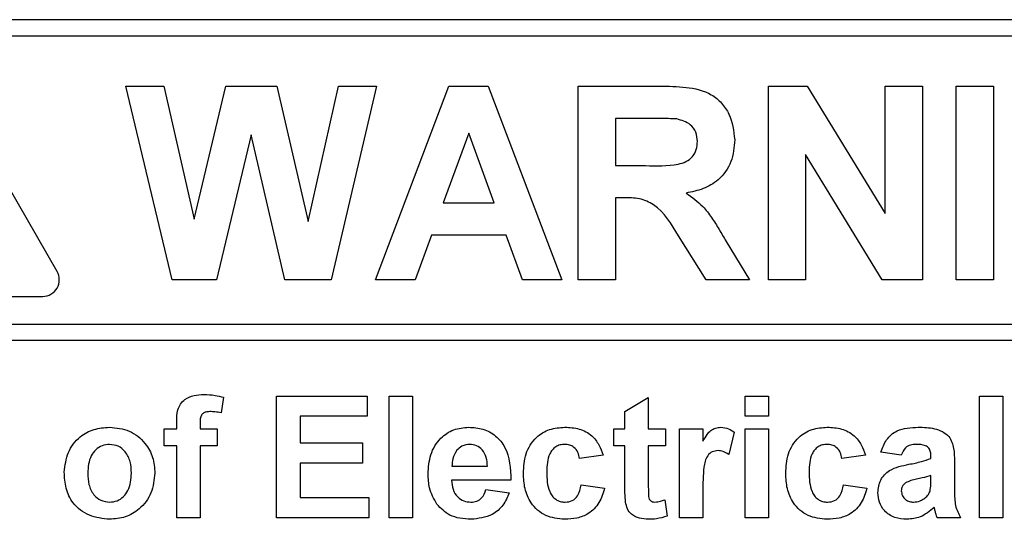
# Paper-space layout 'Blatt3' of a CAD drawing. Header units: millimetres. Extents: x 5 to 418, y 2 to 292.
# Tile 22 of 54: x 78.69 to 84.62, y 196.21 to 199.22. Entities that reach past the tile are written whole.
import ezdxf

# ---------------------------------------------------------------- set-up
doc = ezdxf.new("R2010")
doc.units = ezdxf.units.MM

psp = doc.layouts.new('Blatt3')

# ---------------------------------------------------------------- linework, layer by layer
at = {"color": 7, "linetype": 'Continuous', "lineweight": 25}
for p, q in [((88.4997, 199.2159), (71.833, 199.2159)), ((88.4997, 199.1159), (76.0997, 199.1159)), ((78.9196, 197.6992), (78.2529, 198.8539)), ((79.6123, 197.6492), (79.333, 198.8159)), ((79.333, 198.8159), (79.563, 198.8159)), ((79.563, 198.8159), (79.7443, 198.0145)), ((79.7443, 198.0145), (79.9362, 198.8159)), ((79.9362, 198.8159), (80.2423, 198.8159)), ((80.2423, 198.8159), (80.4323, 198.0009)), ((80.4323, 198.0009), (80.6132, 198.8159)), ((80.8437, 198.8159), (80.5695, 197.6492)), ((80.6132, 198.8159), (80.8437, 198.8159)), ((80.8371, 197.6492), (81.2781, 198.8159)), ((81.2781, 198.8159), (81.5158, 198.8159)), ((81.5158, 198.8159), (81.9589, 197.6492)), ((82.057, 198.8159), (82.5466, 198.8159)), ((82.057, 197.6492), (82.057, 198.8159)), ((83.2021, 197.6492), (83.2021, 198.8159)), ((83.2021, 198.8159), (83.4365, 198.8159)), ((83.4365, 198.8159), (83.9051, 198.0493)), ((83.9051, 198.0493), (83.9051, 198.8159)), ((83.9051, 198.8159), (84.1295, 198.8159)), ((84.1295, 198.8159), (84.1295, 197.6492)), ((84.3323, 197.6492), (84.3323, 198.8159)), ((84.3323, 198.8159), (84.5567, 198.8159)), ((84.5567, 198.8159), (84.5567, 197.6492)), ((82.2814, 198.6214), (82.2814, 198.3372)), ((82.4721, 198.6214), (82.2814, 198.6214)), ((81.398, 198.5317), (81.2451, 198.1129)), ((81.5513, 198.1129), (81.398, 198.5317)), ((80.0883, 198.5214), (79.8796, 197.6492)), ((80.2917, 197.6492), (80.0883, 198.5214)), ((83.8881, 197.6492), (83.4265, 198.4041)), ((83.4265, 198.4041), (83.4265, 197.6492)), ((82.2814, 198.3372), (82.462, 198.3372)), ((81.2451, 198.1129), (81.5513, 198.1129)), ((82.2814, 198.1428), (82.2814, 197.6492)), ((82.3316, 198.1428), (82.2814, 198.1428)), ((81.1748, 197.9184), (81.0764, 197.6492)), ((81.6226, 197.9184), (81.1748, 197.9184)), ((81.721, 197.6492), (81.6226, 197.9184)), ((82.8268, 197.6492), (82.6609, 197.914)), ((82.9477, 197.8801), (83.0891, 197.6492)), ((79.8796, 197.6492), (79.6123, 197.6492)), ((80.5695, 197.6492), (80.2917, 197.6492)), ((81.0764, 197.6492), (80.8371, 197.6492)), ((81.9589, 197.6492), (81.721, 197.6492)), ((82.2814, 197.6492), (82.057, 197.6492)), ((83.0891, 197.6492), (82.8268, 197.6492)), ((83.4265, 197.6492), (83.2021, 197.6492)), ((84.1295, 197.6492), (83.8881, 197.6492)), ((84.5567, 197.6492), (84.3323, 197.6492)), ((77.4997, 197.5492), (78.833, 197.5492)), ((76.0997, 197.3827), (88.733, 197.3827)), ((88.733, 197.2827), (76.0997, 197.2827)), ((79.9219, 196.9414), (79.9078, 196.8473)), ((80.2415, 196.2159), (80.2415, 196.9492)), ((80.2415, 196.9492), (80.7868, 196.9492)), ((80.7868, 196.9492), (80.7868, 196.827)), ((80.9185, 196.2159), (80.9185, 196.9492)), ((80.9185, 196.9492), (81.0595, 196.9492)), ((81.0595, 196.9492), (81.0595, 196.2159)), ((82.3381, 196.8552), (82.4791, 196.9398)), ((82.4791, 196.9398), (82.4791, 196.7518)), ((83.062, 196.827), (83.062, 196.9492)), ((83.062, 196.9492), (83.2031, 196.9492)), ((83.2031, 196.9492), (83.2031, 196.827)), ((84.4723, 196.2159), (84.4723, 196.9492)), ((84.4723, 196.9492), (84.6133, 196.9492)), ((84.6133, 196.9492), (84.6133, 196.2159)), ((80.7868, 196.827), (80.3826, 196.827)), ((80.3826, 196.827), (80.3826, 196.6671)), ((82.3381, 196.7518), (82.3381, 196.8552)), ((83.2031, 196.827), (83.062, 196.827)), ((79.5646, 196.7518), (79.6398, 196.7518)), ((79.5646, 196.6483), (79.5646, 196.7518)), ((79.6398, 196.7518), (79.6398, 196.7904)), ((79.7808, 196.7882), (79.7808, 196.7518)), ((79.7808, 196.7518), (79.8843, 196.7518)), ((79.8843, 196.7518), (79.8843, 196.6483)), ((82.2723, 196.6483), (82.2723, 196.7518)), ((82.2723, 196.7518), (82.3381, 196.7518)), ((82.4791, 196.7518), (82.5826, 196.7518)), ((82.5826, 196.7518), (82.5826, 196.6483)), ((82.6672, 196.2159), (82.6672, 196.7518)), ((82.6672, 196.7518), (82.8082, 196.7518)), ((82.8082, 196.7518), (82.8082, 196.677)), ((83.062, 196.2159), (83.062, 196.7518)), ((83.062, 196.7518), (83.2031, 196.7518)), ((83.2031, 196.7518), (83.2031, 196.2159)), ((82.9962, 196.7315), (82.9633, 196.5974)), ((79.6398, 196.6483), (79.5646, 196.6483)), ((79.6398, 196.2159), (79.6398, 196.6483)), ((79.8843, 196.6483), (79.7808, 196.6483)), ((79.7808, 196.6483), (79.7808, 196.2159)), ((80.3826, 196.6671), (80.7586, 196.6671)), ((80.7586, 196.6671), (80.7586, 196.5449)), ((82.3381, 196.6483), (82.2723, 196.6483)), ((82.3381, 196.411), (82.3381, 196.6483)), ((82.5826, 196.6483), (82.4791, 196.6483)), ((82.4791, 196.6483), (82.4791, 196.418)), ((82.2065, 196.5919), (82.0655, 196.5731)), ((83.786, 196.5919), (83.6449, 196.5731)), ((84.0022, 196.5919), (83.88, 196.6107)), ((84.1808, 196.5731), (84.1808, 196.5865)), ((80.7586, 196.5449), (80.3826, 196.5449)), ((80.3826, 196.5449), (80.3826, 196.3381)), ((81.297, 196.5261), (81.5108, 196.5261)), ((84.3219, 196.5558), (84.3219, 196.3911)), ((84.1808, 196.4431), (84.1808, 196.4697)), ((81.6518, 196.4415), (81.2945, 196.4415)), ((82.0749, 196.4133), (82.2159, 196.3945)), ((83.6544, 196.4133), (83.7954, 196.3945)), ((80.3826, 196.3381), (80.7962, 196.3381)), ((80.7962, 196.3381), (80.7962, 196.2159)), ((81.5014, 196.3851), (81.6424, 196.3663)), ((82.8082, 196.3748), (82.8082, 196.2159)), ((82.5779, 196.3234), (82.592, 196.2251)), ((79.7808, 196.2159), (79.6398, 196.2159)), ((80.7962, 196.2159), (80.2415, 196.2159)), ((81.0595, 196.2159), (80.9185, 196.2159)), ((82.8082, 196.2159), (82.6672, 196.2159)), ((83.2031, 196.2159), (83.062, 196.2159)), ((84.3595, 196.2159), (84.2185, 196.2159)), ((84.6133, 196.2159), (84.4723, 196.2159))]:
    psp.add_line(p, q, dxfattribs=at)
psp.add_arc((78.833, 197.6492), 0.1, 270, 30, dxfattribs=at)
for points, knots in [([(82.5466, 198.8159), (82.5996, 198.815), (82.7052, 198.8133), (82.8403, 198.7854), (82.9226, 198.7157), (82.9834, 198.6265), (82.993, 198.5461), (82.9993, 198.4927)], [0, 0, 0, 0, 0.251138, 0.500538, 0.625743, 0.751054, 1, 1, 1, 1]), ([(82.6504, 198.6177), (82.6171, 198.6191), (82.5577, 198.6217), (82.4982, 198.6215), (82.4721, 198.6214)], [0, 0, 0, 0, 0.559921, 1, 1, 1, 1]), ([(82.7749, 198.4824), (82.7734, 198.5014), (82.7703, 198.5394), (82.7276, 198.597), (82.6797, 198.6098), (82.6504, 198.6177)], [0, 0, 0, 0, 0.281084, 0.561281, 1, 1, 1, 1]), ([(82.462, 198.3372), (82.5281, 198.335), (82.6106, 198.3322), (82.7069, 198.3578), (82.7468, 198.3886), (82.7718, 198.4329), (82.7739, 198.4659), (82.7749, 198.4824)], [0, 0, 0, 0, 0.500908, 0.625718, 0.750365, 0.875021, 1, 1, 1, 1]), ([(82.9993, 198.4927), (82.9955, 198.4476), (82.9878, 198.3576), (82.9119, 198.2513), (82.8106, 198.1927), (82.7414, 198.1787), (82.7067, 198.1718)], [0, 0, 0, 0, 0.279943, 0.558974, 0.779184, 1, 1, 1, 1]), ([(82.7067, 198.1718), (82.7423, 198.1465), (82.8009, 198.1048), (82.8608, 198.0244), (82.9059, 197.9533), (82.9337, 197.9045), (82.9477, 197.8801)], [0, 0, 0, 0, 0.339561, 0.559573, 0.779778, 1, 1, 1, 1]), ([(82.6609, 197.914), (82.6189, 197.9848), (82.5605, 198.0832), (82.4261, 198.1438), (82.3632, 198.1431), (82.3316, 198.1428)], [0, 0, 0, 0, 0.5609861, 0.7793046, 1, 1, 1, 1]), ([(79.6398, 196.7904), (79.6397, 196.8162), (79.6396, 196.8673), (79.6814, 196.9308), (79.7439, 196.9556), (79.7839, 196.9576), (79.8039, 196.9586)], [0, 0, 0, 0, 0.2818009, 0.5577695, 0.7784647, 1, 1, 1, 1]), ([(79.8039, 196.9586), (79.8263, 196.9577), (79.8662, 196.9561), (79.9049, 196.9459), (79.9219, 196.9414)], [0, 0, 0, 0, 0.5598854, 1, 1, 1, 1]), ([(79.8403, 196.8552), (79.8338, 196.855), (79.8208, 196.8545), (79.8016, 196.8488), (79.7811, 196.8271), (79.7809, 196.8043), (79.7808, 196.7882)], [0, 0, 0, 0, 0.1878021, 0.3749535, 0.5606786, 1, 1, 1, 1]), ([(79.9078, 196.8473), (79.8953, 196.8498), (79.873, 196.8543), (79.8503, 196.8549), (79.8403, 196.8552)], [0, 0, 0, 0, 0.559847, 1, 1, 1, 1]), ([(78.9629, 196.4913), (78.9679, 196.5313), (78.978, 196.6111), (79.0477, 196.7042), (79.1407, 196.7534), (79.2036, 196.7586), (79.2351, 196.7612)], [0, 0, 0, 0, 0.27995, 0.559147, 0.779424, 1, 1, 1, 1]), ([(79.2351, 196.7612), (79.276, 196.7571), (79.3577, 196.749), (79.449, 196.6741), (79.5012, 196.5814), (79.5059, 196.5173), (79.5082, 196.4853)], [0, 0, 0, 0, 0.279785, 0.559124, 0.779388, 1, 1, 1, 1]), ([(81.1535, 196.4799), (81.1559, 196.5192), (81.1607, 196.5978), (81.2198, 196.6941), (81.3054, 196.7527), (81.3672, 196.7583), (81.3981, 196.7612)], [0, 0, 0, 0, 0.280671, 0.559803, 0.779762, 1, 1, 1, 1]), ([(81.3981, 196.7612), (81.4272, 196.7592), (81.4853, 196.7552), (81.5637, 196.7125), (81.6447, 196.6116), (81.6489, 196.5116), (81.6518, 196.4415)], [0, 0, 0, 0, 0.187375, 0.374305, 0.561262, 1, 1, 1, 1]), ([(81.727, 196.4834), (81.7294, 196.523), (81.7343, 196.6021), (81.794, 196.7), (81.8835, 196.7543), (81.9457, 196.7589), (81.9769, 196.7612)], [0, 0, 0, 0, 0.2807075, 0.5596432, 0.7795037, 1, 1, 1, 1]), ([(81.9769, 196.7612), (82.006, 196.7596), (82.0642, 196.7566), (82.1382, 196.7172), (82.1844, 196.6569), (82.1991, 196.6136), (82.2065, 196.5919)], [0, 0, 0, 0, 0.280457, 0.559337, 0.779383, 1, 1, 1, 1]), ([(82.8082, 196.677), (82.8165, 196.691), (82.8301, 196.7141), (82.8543, 196.7431), (82.883, 196.7586), (82.9041, 196.7603), (82.9147, 196.7612)], [0, 0, 0, 0, 0.340514, 0.560535, 0.78019, 1, 1, 1, 1]), ([(82.9147, 196.7612), (82.9313, 196.7592), (82.961, 196.7558), (82.9854, 196.7389), (82.9962, 196.7315)], [0, 0, 0, 0, 0.559042, 1, 1, 1, 1]), ([(83.3065, 196.4834), (83.3089, 196.523), (83.3138, 196.6021), (83.3735, 196.7), (83.463, 196.7543), (83.5252, 196.7589), (83.5564, 196.7612)], [0, 0, 0, 0, 0.2807075, 0.5596432, 0.7795037, 1, 1, 1, 1]), ([(83.5564, 196.7612), (83.5855, 196.7596), (83.6437, 196.7566), (83.7177, 196.7172), (83.7639, 196.6569), (83.7786, 196.6136), (83.786, 196.5919)], [0, 0, 0, 0, 0.280457, 0.559337, 0.779383, 1, 1, 1, 1]), ([(83.88, 196.6107), (83.8891, 196.637), (83.9074, 196.6895), (83.9875, 196.7562), (84.0599, 196.7593), (84.1042, 196.7612)], [0, 0, 0, 0, 0.280773, 0.559844, 1, 1, 1, 1]), ([(84.1042, 196.7612), (84.137, 196.7605), (84.2023, 196.7593), (84.2928, 196.7175), (84.3218, 196.633), (84.3218, 196.5817), (84.3219, 196.5558)], [0, 0, 0, 0, 0.281738, 0.560028, 0.778339, 1, 1, 1, 1]), ([(79.2358, 196.6577), (79.2205, 196.6562), (79.1899, 196.6532), (79.1514, 196.6262), (79.1103, 196.5729), (79.1065, 196.5205), (79.1039, 196.4838)], [0, 0, 0, 0, 0.186985, 0.373878, 0.561022, 1, 1, 1, 1]), ([(79.3672, 196.4848), (79.3661, 196.5077), (79.364, 196.5532), (79.3359, 196.6117), (79.2897, 196.6512), (79.2538, 196.6556), (79.2358, 196.6577)], [0, 0, 0, 0, 0.281043, 0.560553, 0.78042, 1, 1, 1, 1]), ([(81.4044, 196.6577), (81.3877, 196.6559), (81.3578, 196.6525), (81.3364, 196.6316), (81.327, 196.6223)], [0, 0, 0, 0, 0.558878, 1, 1, 1, 1]), ([(81.5108, 196.5261), (81.5096, 196.5439), (81.5071, 196.5793), (81.4833, 196.6239), (81.4463, 196.653), (81.4184, 196.6562), (81.4044, 196.6577)], [0, 0, 0, 0, 0.2809829, 0.5602788, 0.7802187, 1, 1, 1, 1]), ([(81.9757, 196.6577), (81.9664, 196.6572), (81.9477, 196.656), (81.9217, 196.6443), (81.9005, 196.6256), (81.8703, 196.5778), (81.869, 196.53), (81.868, 196.4917)], [0, 0, 0, 0, 0.125319, 0.250544, 0.375796, 0.501063, 1, 1, 1, 1]), ([(82.0655, 196.5731), (82.0628, 196.5857), (82.0575, 196.6107), (82.0354, 196.64), (82.0058, 196.6559), (81.9858, 196.6571), (81.9757, 196.6577)], [0, 0, 0, 0, 0.280561, 0.559648, 0.7796, 1, 1, 1, 1]), ([(83.5552, 196.6577), (83.5459, 196.6572), (83.5272, 196.656), (83.5012, 196.6443), (83.48, 196.6256), (83.4498, 196.5778), (83.4485, 196.53), (83.4475, 196.4917)], [0, 0, 0, 0, 0.125319, 0.250544, 0.375796, 0.501063, 1, 1, 1, 1]), ([(83.6449, 196.5731), (83.6423, 196.5857), (83.637, 196.6107), (83.6149, 196.64), (83.5853, 196.6559), (83.5652, 196.6571), (83.5552, 196.6577)], [0, 0, 0, 0, 0.2805608, 0.5596483, 0.7796002, 1, 1, 1, 1]), ([(84.0901, 196.6577), (84.0789, 196.6572), (84.0566, 196.6562), (84.0196, 196.6362), (84.0088, 196.6087), (84.0022, 196.5919)], [0, 0, 0, 0, 0.2812448, 0.5605628, 1, 1, 1, 1]), ([(84.1808, 196.5865), (84.1805, 196.5949), (84.1798, 196.6116), (84.1703, 196.6359), (84.1389, 196.6575), (84.1102, 196.6576), (84.0901, 196.6577)], [0, 0, 0, 0, 0.187536, 0.374316, 0.560024, 1, 1, 1, 1]), ([(81.327, 196.6223), (81.3167, 196.6058), (81.2984, 196.5761), (81.2974, 196.5414), (81.297, 196.5261)], [0, 0, 0, 0, 0.558284, 1, 1, 1, 1]), ([(82.8993, 196.6201), (82.887, 196.6189), (82.8625, 196.6164), (82.8253, 196.5811), (82.8075, 196.4952), (82.8079, 196.4231), (82.8082, 196.3748)], [0, 0, 0, 0, 0.1246722, 0.248774, 0.498061, 1, 1, 1, 1]), ([(82.9633, 196.5974), (82.9522, 196.6042), (82.9324, 196.6163), (82.9094, 196.619), (82.8993, 196.6201)], [0, 0, 0, 0, 0.560294, 1, 1, 1, 1]), ([(84.0486, 196.5379), (84.0738, 196.5428), (84.1186, 196.5517), (84.1618, 196.5666), (84.1808, 196.5731)], [0, 0, 0, 0, 0.560213, 1, 1, 1, 1]), ([(83.8612, 196.367), (83.8642, 196.3934), (83.8704, 196.4462), (83.9409, 196.5166), (84.0077, 196.5298), (84.0486, 196.5379)], [0, 0, 0, 0, 0.279667, 0.558309, 1, 1, 1, 1]), ([(79.236, 196.2065), (79.1944, 196.2112), (79.1114, 196.2206), (79.014, 196.2938), (78.9684, 196.3932), (78.9647, 196.4586), (78.9629, 196.4913)], [0, 0, 0, 0, 0.280145, 0.558899, 0.779053, 1, 1, 1, 1]), ([(79.1039, 196.4838), (79.105, 196.4609), (79.1071, 196.4151), (79.1352, 196.3562), (79.1817, 196.3165), (79.2178, 196.3121), (79.2358, 196.3099)], [0, 0, 0, 0, 0.281015, 0.560464, 0.780394, 1, 1, 1, 1]), ([(79.2358, 196.3099), (79.2512, 196.3114), (79.2819, 196.3145), (79.3205, 196.3416), (79.361, 196.3957), (79.3646, 196.4481), (79.3672, 196.4848)], [0, 0, 0, 0, 0.18693, 0.373819, 0.560978, 1, 1, 1, 1]), ([(79.5082, 196.4853), (79.5042, 196.4443), (79.4961, 196.3625), (79.4238, 196.2694), (79.3324, 196.2142), (79.2681, 196.209), (79.236, 196.2065)], [0, 0, 0, 0, 0.279924, 0.559367, 0.779516, 1, 1, 1, 1]), ([(81.2061, 196.297), (81.1885, 196.3289), (81.157, 196.3862), (81.1546, 196.4512), (81.1535, 196.4799)], [0, 0, 0, 0, 0.558866, 1, 1, 1, 1]), ([(81.9759, 196.2065), (81.9362, 196.2104), (81.8571, 196.2182), (81.7711, 196.296), (81.7319, 196.3906), (81.7286, 196.4524), (81.727, 196.4834)], [0, 0, 0, 0, 0.279707, 0.558485, 0.778934, 1, 1, 1, 1]), ([(81.868, 196.4917), (81.8689, 196.4509), (81.87, 196.3998), (81.8993, 196.3467), (81.9211, 196.3256), (81.9487, 196.312), (81.9688, 196.3106), (81.9788, 196.3099)], [0, 0, 0, 0, 0.499313, 0.62455, 0.749763, 0.874784, 1, 1, 1, 1]), ([(83.5553, 196.2065), (83.5157, 196.2104), (83.4366, 196.2182), (83.3506, 196.296), (83.3113, 196.3906), (83.3081, 196.4524), (83.3065, 196.4834)], [0, 0, 0, 0, 0.279707, 0.558485, 0.778934, 1, 1, 1, 1]), ([(83.4475, 196.4917), (83.4484, 196.4509), (83.4495, 196.3998), (83.4788, 196.3467), (83.5006, 196.3256), (83.5282, 196.312), (83.5482, 196.3106), (83.5583, 196.3099)], [0, 0, 0, 0, 0.499313, 0.62455, 0.749763, 0.874784, 1, 1, 1, 1]), ([(84.1808, 196.4697), (84.1635, 196.4648), (84.1348, 196.4566), (84.0943, 196.4481), (84.06, 196.4405), (84.0387, 196.4308), (84.0281, 196.4259)], [0, 0, 0, 0, 0.3401931, 0.5603772, 0.7805083, 1, 1, 1, 1]), ([(81.2945, 196.4415), (81.2961, 196.4231), (81.2993, 196.3863), (81.3272, 196.3414), (81.3674, 196.314), (81.3964, 196.3113), (81.4109, 196.3099)], [0, 0, 0, 0, 0.280701, 0.559805, 0.779805, 1, 1, 1, 1]), ([(82.2159, 196.3945), (82.207, 196.3643), (82.1892, 196.3041), (82.1257, 196.2394), (82.0496, 196.21), (82.0004, 196.2076), (81.9759, 196.2065)], [0, 0, 0, 0, 0.280244, 0.559157, 0.779326, 1, 1, 1, 1]), ([(81.9788, 196.3099), (81.9935, 196.3114), (82.023, 196.3145), (82.0625, 196.3535), (82.0702, 196.3906), (82.0749, 196.4133)], [0, 0, 0, 0, 0.28016, 0.558978, 1, 1, 1, 1]), ([(82.3427, 196.3094), (82.341, 196.3284), (82.3379, 196.3621), (82.3381, 196.396), (82.3381, 196.411)], [0, 0, 0, 0, 0.559821, 1, 1, 1, 1]), ([(82.4791, 196.418), (82.4794, 196.3963), (82.4797, 196.3691), (82.4807, 196.3359), (82.4889, 196.321), (82.5029, 196.3114), (82.5139, 196.3104), (82.5194, 196.3099)], [0, 0, 0, 0, 0.501041, 0.626248, 0.751082, 0.875377, 1, 1, 1, 1]), ([(83.7954, 196.3945), (83.7865, 196.3643), (83.7686, 196.3041), (83.7052, 196.2394), (83.629, 196.21), (83.5799, 196.2076), (83.5553, 196.2065)], [0, 0, 0, 0, 0.280244, 0.559157, 0.779326, 1, 1, 1, 1]), ([(83.5583, 196.3099), (83.573, 196.3114), (83.6025, 196.3145), (83.642, 196.3535), (83.6497, 196.3906), (83.6544, 196.4133)], [0, 0, 0, 0, 0.28016, 0.558978, 1, 1, 1, 1]), ([(84.0281, 196.4259), (84.0199, 196.4189), (84.0054, 196.4062), (84.0032, 196.3873), (84.0022, 196.3789)], [0, 0, 0, 0, 0.559644, 1, 1, 1, 1]), ([(84.1757, 196.3779), (84.1776, 196.39), (84.1809, 196.4116), (84.1809, 196.4335), (84.1808, 196.4431)], [0, 0, 0, 0, 0.559676, 1, 1, 1, 1]), ([(81.4109, 196.3099), (81.4228, 196.3109), (81.4468, 196.3128), (81.4839, 196.3379), (81.4948, 196.3672), (81.5014, 196.3851)], [0, 0, 0, 0, 0.280682, 0.560525, 1, 1, 1, 1]), ([(81.6424, 196.3663), (81.6311, 196.3403), (81.6087, 196.2883), (81.5295, 196.2189), (81.456, 196.2112), (81.4112, 196.2065)], [0, 0, 0, 0, 0.281013, 0.561314, 1, 1, 1, 1]), ([(84.0366, 196.2065), (84.0115, 196.2083), (83.9613, 196.2118), (83.9012, 196.2521), (83.8663, 196.308), (83.8629, 196.3473), (83.8612, 196.367)], [0, 0, 0, 0, 0.280489, 0.55953, 0.779597, 1, 1, 1, 1]), ([(84.0022, 196.3789), (84.0036, 196.3684), (84.0063, 196.3473), (84.0267, 196.3245), (84.051, 196.3117), (84.0675, 196.3105), (84.0758, 196.3099)], [0, 0, 0, 0, 0.279294, 0.55914, 0.779446, 1, 1, 1, 1]), ([(84.0758, 196.3099), (84.0896, 196.3114), (84.1143, 196.3141), (84.135, 196.3277), (84.1441, 196.3337)], [0, 0, 0, 0, 0.559341, 1, 1, 1, 1]), ([(84.1441, 196.3337), (84.152, 196.3406), (84.1661, 196.3529), (84.1728, 196.3703), (84.1757, 196.3779)], [0, 0, 0, 0, 0.559867, 1, 1, 1, 1]), ([(84.3219, 196.3911), (84.3222, 196.3705), (84.3227, 196.3366), (84.3278, 196.2894), (84.3408, 196.2513), (84.3533, 196.2277), (84.3595, 196.2159)], [0, 0, 0, 0, 0.340129, 0.560069, 0.779965, 1, 1, 1, 1]), ([(81.4112, 196.2065), (81.3663, 196.2097), (81.2863, 196.2154), (81.2306, 196.272), (81.2061, 196.297)], [0, 0, 0, 0, 0.560391, 1, 1, 1, 1]), ([(82.4786, 196.2065), (82.4609, 196.2077), (82.4258, 196.2102), (82.3794, 196.231), (82.3509, 196.2684), (82.3454, 196.2957), (82.3427, 196.3094)], [0, 0, 0, 0, 0.280585, 0.56042, 0.779437, 1, 1, 1, 1]), ([(82.5194, 196.3099), (82.5306, 196.3113), (82.5505, 196.3138), (82.5695, 196.3205), (82.5779, 196.3234)], [0, 0, 0, 0, 0.559508, 1, 1, 1, 1]), ([(84.2001, 196.2786), (84.1734, 196.2558), (84.1257, 196.2152), (84.0638, 196.2091), (84.0366, 196.2065)], [0, 0, 0, 0, 0.559709, 1, 1, 1, 1]), ([(84.2051, 196.2608), (84.2042, 196.2642), (84.2028, 196.2701), (84.2009, 196.276), (84.2001, 196.2786)], [0, 0, 0, 0, 0.560047, 1, 1, 1, 1]), ([(82.592, 196.2251), (82.5712, 196.219), (82.5341, 196.2079), (82.4955, 196.2069), (82.4786, 196.2065)], [0, 0, 0, 0, 0.559729, 1, 1, 1, 1]), ([(84.2185, 196.2159), (84.2158, 196.2242), (84.211, 196.2391), (84.2069, 196.2542), (84.2051, 196.2608)], [0, 0, 0, 0, 0.559958, 1, 1, 1, 1])]:
    psp.add_open_spline(points, degree=3, knots=knots, dxfattribs=at)

doc.saveas('drawing.dxf')
